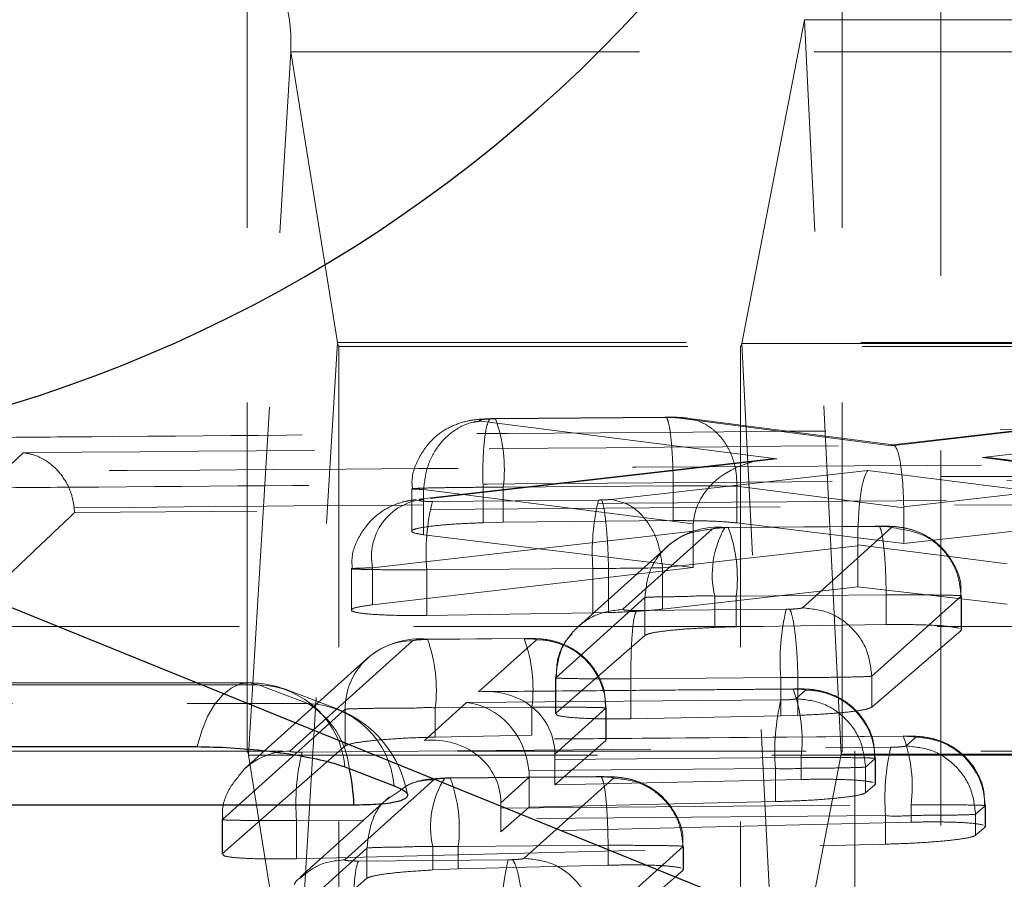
# Model space of a CAD drawing. Header units: millimetres. Extents: x 32 to 375, y 34 to 288.
# Tile 7 of 41: x 172.98 to 176.56, y 63.08 to 66.21. Entities that reach past the tile are written whole.
import ezdxf

# ---------------------------------------------------------------- set-up
doc = ezdxf.new("R2010")
doc.units = ezdxf.units.MM
doc.linetypes.add('HIDDEN', pattern=[1.905, 1.27, -0.635])
doc.layers.add('FORMATO', color=179, linetype='Continuous')
doc.styles.add('SLDTEXTSTYLE0', font='TXT', dxfattribs={"width": 0.75})
doc.dimstyles.new('SLDDIMSTYLE0', dxfattribs={"dimtxt": 3.5, "dimasz": 3.302, "dimexe": 0, "dimexo": 0.0625, "dimgap": 0.875, "dimtad": 1, "dimdec": 0, "dimrnd": 1e-09, "dimzin": 12, "dimdsep": 46, "dimtxsty": 'SLDTEXTSTYLE0', "dimsah": 1, "dimcen": 0.09, "dimadec": 0, "dimazin": 3, "dimtfac": 1, "dimtdec": 0, "dimtofl": 0, "dimtmove": 0, "dimatfit": 3, "dimfxl": 0, "dimfrac": 2, "dimtolj": 1, "dimtzin": 12, "dimarcsym": 0})

# ---------------------------------------------------------------- blocks, each defined once
blk = doc.blocks.new('_D_6')
at = {"layer": 'FORMATO'}
for p, q in [((116.5538, 68.5467), (116.5538, 41.7467)), ((176.3337, 55.7467), (176.3337, 41.7467)), ((176.3337, 42.7467), (116.5538, 42.7467))]:
    blk.add_line(p, q, dxfattribs=at)
for points in [[(116.5538, 42.7467), (119.8558, 42.2387), (119.8558, 43.2547)], [(176.3337, 42.7467), (173.0317, 43.2547), (173.0317, 42.2387)]]:
    blk.add_solid(points, dxfattribs=at)
at = {"layer": 'FORMATO', "insert": (143.7353, 47.2584), "char_height": 3.5, "attachment_point": 1, "style": 'SLDTEXTSTYLE0'}
blk.add_mtext('60', dxfattribs=at)
blk = doc.blocks.new('_D_8')
at = {"layer": 'FORMATO'}
for p, q in [((116.5538, 68.5467), (116.5538, 33.7617)), ((201.3337, 55.7467), (201.3337, 33.7617)), ((201.3337, 34.7617), (116.5538, 34.7617))]:
    blk.add_line(p, q, dxfattribs=at)
for points in [[(116.5538, 34.7617), (119.8558, 34.2537), (119.8558, 35.2697)], [(201.3337, 34.7617), (198.0317, 35.2697), (198.0317, 34.2537)]]:
    blk.add_solid(points, dxfattribs=at)
at = {"layer": 'FORMATO', "insert": (156.9895, 39.2734), "char_height": 3.5, "attachment_point": 1, "style": 'SLDTEXTSTYLE0'}
blk.add_mtext('85', dxfattribs=at)

msp = doc.modelspace()

# ---------------------------------------------------------------- linework, layer by layer
at = {"color": 7, "linetype": 'HIDDEN', "lineweight": 18}
for p, q in [((173.808612, 63.548908), (173.808612, 66.548908)), ((175.975089, 63.548908), (175.975089, 66.548908)), ((176.333683, 66.548908), (176.333683, 64.548907)), ((175.609437, 65.033464), (175.836986, 66.21187)), ((175.970633, 63.538036), (175.836986, 66.21187)), ((175.836986, 66.21187), (184.038534, 66.21187)), ((173.813731, 63.534259), (173.967312, 66.09477)), ((173.967312, 66.09477), (183.918935, 66.09477)), ((173.967312, 66.09477), (174.137485, 65.037242)), ((173.983904, 62.476731), (174.137485, 65.037242)), ((174.137485, 65.037242), (184.089109, 65.037242)), ((174.142604, 65.022592), (184.094228, 65.022592)), ((174.142604, 62.022593), (174.142604, 65.022592)), ((175.604981, 62.022593), (175.604981, 65.022592)), ((175.743084, 62.35963), (175.609437, 65.033464)), ((175.609437, 65.033464), (184.089773, 65.033464)), ((175.329369, 64.764214), (174.712341, 64.758994)), ((175.331735, 64.76519), (174.714474, 64.759967)), ((176.153362, 64.661176), (175.372561, 64.762555)), ((176.160302, 64.663907), (175.408929, 64.761466)), ((177.170659, 64.777824), (176.153362, 64.661176)), ((177.146439, 64.777181), (176.158682, 64.663919)), ((176.48478, 64.618082), (177.905273, 64.778325)), ((174.661158, 64.750886), (175.736832, 64.613427)), ((174.712341, 64.758994), (174.700456, 64.758775)), ((177.462368, 64.491157), (176.48478, 64.618082)), ((175.696724, 64.610961), (174.423416, 64.464968)), ((175.736832, 64.613427), (174.447645, 64.465613)), ((177.498822, 64.490056), (176.537122, 64.614919)), ((175.132155, 64.465683), (176.068036, 64.57104)), ((176.068036, 64.57104), (176.784305, 64.479782)), ((201.333684, 64.548907), (176.333683, 64.548907)), ((176.333683, 64.548907), (176.333683, 61.930935)), ((186.583684, 64.548907), (176.333683, 64.548907)), ((174.66742, 64.509786), (174.667512, 64.509732)), ((174.667512, 64.509732), (174.667512, 64.380734)), ((174.741105, 64.509976), (175.359894, 64.515212)), ((174.741105, 64.509976), (174.741105, 64.382237)), ((175.359894, 64.515212), (175.359894, 64.515192)), ((175.359894, 64.515192), (175.359894, 64.388299)), ((175.591069, 64.513625), (176.198445, 64.434763)), ((175.591069, 64.513625), (175.591069, 64.5135)), ((175.591069, 64.5135), (175.591069, 64.379988)), ((176.198428, 64.438208), (176.988685, 64.528823)), ((174.40775, 64.504174), (174.40775, 64.349965)), ((174.450963, 64.501908), (174.450946, 64.501851)), ((174.450946, 64.501851), (174.450946, 64.337239)), ((175.432432, 64.376488), (174.450963, 64.501908)), ((179.558719, 64.470842), (173.18045, 64.417472)), ((174.482926, 64.45831), (175.087546, 64.463426)), ((173.18045, 64.417472), (173.179475, 64.434834)), ((176.198445, 64.434763), (176.198445, 64.305207)), ((174.741105, 64.382237), (174.667512, 64.380734)), ((175.359894, 64.388299), (174.741105, 64.382237)), ((176.104706, 64.367379), (175.560128, 64.362771)), ((176.107008, 64.368354), (175.562282, 64.363745)), ((176.198445, 64.305207), (175.591069, 64.379988)), ((176.988685, 64.393312), (176.198445, 64.305207)), ((174.26554, 64.216596), (175.431692, 64.350303)), ((174.450946, 64.337239), (175.431692, 64.217955)), ((175.501356, 64.357515), (175.176806, 64.065588)), ((175.431692, 64.350303), (175.431692, 64.217955)), ((175.560128, 64.362771), (175.54717, 64.362515)), ((175.829581, 64.071004), (176.154252, 64.36296)), ((176.03124, 64.296625), (175.320786, 64.216645)), ((176.575155, 64.230689), (176.031227, 64.29999)), ((176.03124, 64.296625), (176.03124, 64.146974)), ((175.33841, 64.294364), (175.01328, 64.001916)), ((174.188112, 64.213198), (174.188112, 64.06294)), ((175.431692, 64.217955), (174.26554, 64.081942)), ((174.26554, 64.216596), (174.26554, 64.081942)), ((175.067367, 64.21441), (174.462662, 64.209293)), ((174.462662, 64.209293), (174.462662, 64.043338)), ((175.067367, 64.21441), (175.067367, 64.05224)), ((175.124315, 64.214581), (175.124315, 64.214566)), ((175.124315, 64.214566), (175.124315, 64.053521)), ((175.320786, 64.216672), (175.320786, 64.216645)), ((175.320786, 64.216645), (175.320786, 64.066192)), ((175.320786, 64.066192), (176.03124, 64.146974)), ((175.589131, 64.113755), (176.134741, 64.118372)), ((176.03124, 64.146974), (176.575155, 64.083942)), ((176.134751, 64.118372), (176.134751, 64.118357)), ((176.134751, 64.118357), (176.134751, 64.009685)), ((174.932242, 63.816548), (175.256803, 64.108485)), ((175.256803, 64.108485), (175.256805, 64.108507)), ((175.256803, 64.108485), (175.256803, 63.97074)), ((175.510528, 64.113493), (175.510528, 63.999424)), ((175.589131, 64.113755), (175.589131, 64.001477)), ((176.407292, 64.113948), (176.082652, 63.82202)), ((176.407308, 64.113949), (176.407292, 64.113948)), ((176.407308, 64.113949), (176.407308, 63.988386)), ((176.408769, 63.99078), (176.408769, 64.114413)), ((174.462662, 64.043338), (175.067367, 64.05224)), ((175.067367, 64.05224), (175.124315, 64.053521)), ((175.226535, 64.061205), (175.771163, 64.065814)), ((176.134751, 64.009685), (175.589131, 64.001477)), ((172.510251, 64.003046), (182.461875, 64.003046)), ((175.589131, 64.001477), (175.510528, 63.999424)), ((176.082652, 63.709314), (176.407308, 63.988386)), ((176.407308, 63.988386), (176.405206, 63.99078)), ((174.410254, 63.95088), (173.963886, 63.549371)), ((174.816697, 63.958701), (174.465647, 63.955732)), ((174.818831, 63.959676), (174.467716, 63.956706)), ((174.651351, 63.765653), (174.861549, 63.954693)), ((175.256803, 63.97074), (174.932242, 63.687566)), ((174.247311, 63.887733), (173.80094, 63.48622)), ((173.812499, 63.797916), (165.806804, 63.798043)), ((174.930813, 63.816124), (174.930813, 63.685184)), ((174.932235, 63.816583), (174.932242, 63.816548)), ((174.932242, 63.816548), (174.932242, 63.687566)), ((175.751013, 63.816798), (175.205406, 63.812181)), ((175.205406, 63.812186), (175.205406, 63.667314)), ((175.751013, 63.816798), (175.751013, 63.677829)), ((175.813727, 63.816997), (175.813727, 63.816974)), ((175.813727, 63.816974), (175.813727, 63.679565)), ((176.082652, 63.82202), (176.082652, 63.821954)), ((176.082652, 63.821954), (176.082652, 63.709314)), ((174.029759, 63.72251), (173.850417, 63.791008)), ((174.136696, 63.702727), (173.95735, 63.771226)), ((175.796268, 63.77532), (174.651351, 63.765653)), ((175.798407, 63.776294), (174.675242, 63.76681)), ((175.806718, 63.740318), (175.841111, 63.771312)), ((174.454469, 63.588588), (174.607052, 63.725813)), ((174.607052, 63.725813), (175.751328, 63.735476)), ((173.719342, 63.300348), (174.165715, 63.701871)), ((174.165715, 63.701871), (174.165715, 63.568299)), ((174.493678, 63.706709), (174.845462, 63.709678)), ((174.493678, 63.706709), (174.493678, 63.600347)), ((174.845462, 63.709678), (174.845462, 63.607482)), ((175.114586, 63.705678), (174.928922, 63.538702)), ((175.114586, 63.705678), (175.114586, 63.587813)), ((175.116038, 63.590183), (175.116038, 63.706099)), ((175.205406, 63.667314), (175.751013, 63.677829)), ((175.751013, 63.677829), (175.813727, 63.679565)), ((176.196879, 63.603301), (174.454469, 63.588588)), ((176.199017, 63.604275), (174.478359, 63.589746)), ((174.845462, 63.607482), (174.493678, 63.600347)), ((174.929, 63.426504), (175.114586, 63.587813)), ((175.114586, 63.587813), (175.112525, 63.590183)), ((176.207327, 63.568297), (176.241725, 63.599296)), ((172.66895, 63.548908), (182.218747, 63.548908)), ((174.165715, 63.568299), (173.719342, 63.176136)), ((174.008726, 63.545359), (176.151947, 63.563456)), ((176.02065, 63.548908), (176.02065, 62.048908)), ((173.813731, 63.534259), (173.983904, 62.476731)), ((173.813731, 63.534259), (182.20349, 63.534259)), ((174.929, 63.518737), (175.825079, 63.526297)), ((174.929, 63.518737), (174.929, 63.426504)), ((175.743084, 62.35963), (175.970633, 63.538036)), ((175.825079, 63.526297), (175.825079, 63.446172)), ((175.970633, 63.538036), (185.922258, 63.538036)), ((176.094154, 63.522298), (176.05976, 63.491303)), ((176.094154, 63.522298), (176.094154, 63.427304)), ((176.095599, 63.429629), (176.095599, 63.522718)), ((173.80094, 63.48622), (173.794969, 63.480666)), ((175.731747, 63.486465), (174.83432, 63.478887)), ((175.731747, 63.486465), (175.731747, 63.365684)), ((176.05976, 63.491303), (176.059768, 63.4913)), ((176.059768, 63.4913), (176.059768, 63.397748)), ((174.489404, 63.44565), (174.164863, 63.153725)), ((174.532815, 63.450575), (174.528179, 63.4514)), ((174.547919, 63.450904), (174.532815, 63.450575)), ((175.092646, 63.455513), (174.547919, 63.450904)), ((175.094947, 63.456488), (174.550086, 63.451878)), ((174.835481, 63.454667), (174.732039, 63.361637)), ((174.817624, 63.159128), (175.142281, 63.451086)), ((174.835481, 63.454667), (174.835481, 63.345213)), ((175.825079, 63.446172), (174.929, 63.426504)), ((175.092646, 63.455513), (175.094948, 63.456381)), ((174.3645, 63.405342), (174.327877, 63.380424)), ((176.059768, 63.397748), (176.094154, 63.427304)), ((176.094154, 63.427304), (176.092092, 63.429629)), ((174.326459, 63.382499), (174.001332, 63.090047)), ((174.835481, 63.345213), (175.731747, 63.365684)), ((174.732118, 63.341672), (176.225689, 63.354277)), ((174.732118, 63.25536), (174.835481, 63.345213)), ((174.732118, 63.341672), (174.732118, 63.25536)), ((176.225689, 63.354277), (176.225689, 63.290675)), ((176.494764, 63.350275), (176.460369, 63.319283)), ((176.494764, 63.350275), (176.494764, 63.272406)), ((176.496208, 63.274709), (176.496208, 63.350698)), ((173.717894, 63.299929), (173.717894, 63.173769)), ((173.71936, 63.30621), (173.719342, 63.300348)), ((173.719342, 63.300348), (173.719342, 63.176136)), ((176.132357, 63.314446), (173.988413, 63.296348)), ((173.988413, 63.296348), (173.988413, 63.157765)), ((176.132357, 63.314446), (176.132357, 63.210643)), ((176.460369, 63.319283), (176.460379, 63.319281)), ((176.460379, 63.319281), (176.460379, 63.243013)), ((176.225689, 63.290675), (174.732118, 63.25536)), ((176.460379, 63.243013), (176.494764, 63.272406)), ((176.494764, 63.272406), (176.492702, 63.274709)), ((173.920296, 62.904682), (174.244856, 63.196623)), ((173.988413, 63.157765), (176.132357, 63.210643)), ((174.244856, 63.196623), (174.244857, 63.196639)), ((174.244856, 63.196623), (174.244856, 63.086405)), ((174.48485, 63.201555), (174.48485, 63.116722)), ((174.577074, 63.201891), (175.122681, 63.206507)), ((174.577074, 63.201891), (174.577074, 63.120246)), ((175.395326, 63.202078), (175.070693, 62.910143)), ((175.122693, 63.206499), (175.122693, 63.134053)), ((175.39534, 63.202072), (175.395326, 63.202078)), ((175.39534, 63.202072), (175.39534, 63.115756)), ((175.396795, 63.118104), (175.396795, 63.202537)), ((174.214592, 63.149338), (174.75912, 63.153945)), ((174.577074, 63.120246), (174.48485, 63.116722)), ((175.122693, 63.134053), (174.577074, 63.120246)), ((175.070693, 62.835824), (175.39534, 63.115756)), ((175.39534, 63.115756), (175.393238, 63.118104)), ((174.244856, 63.086405), (173.920296, 62.803339))]:
    msp.add_line(p, q, dxfattribs=at)
at = {"color": 7, "linetype": 'Continuous', "lineweight": 25}
for p, q in [((171.67235, 64.589573), (176.501916, 62.632039)), ((174.164222, 63.492019), (174.343567, 63.423525))]:
    msp.add_line(p, q, dxfattribs=at)
at = {"color": 7, "linetype": 'HIDDEN', "lineweight": 18, "flags": 128}
for points in [[(173.850417, 63.791008), (173.816811, 63.797858), (173.78309, 63.793788), (173.750159, 63.778906), (173.718906, 63.753612), (173.690171, 63.718589), (173.664726, 63.674776), (173.643258, 63.623353), (173.626343, 63.565706)], [(173.850417, 63.791008), (173.15067, 63.791018), (170.351676, 63.791053), (165.844757, 63.791104)], [(165.969895, 63.722543), (166.669642, 63.722541), (169.468635, 63.722532), (174.029759, 63.72251)], [(173.719484, 63.299929), (173.719336, 63.300353), (173.719342, 63.300348), (173.719342, 63.300348)], [(175.395235, 63.202537), (175.395346, 63.202073), (175.39534, 63.202072), (175.39534, 63.202072)]]:
    msp.add_lwpolyline(points, dxfattribs=at)
at = {"color": 7, "linetype": 'Continuous', "lineweight": 25, "flags": 128}
for points in [[(165.620664, 63.565883), (166.320415, 63.565868), (169.119414, 63.565808), (173.626343, 63.565706)], [(174.197274, 63.352631), (173.497523, 63.352631), (170.69852, 63.352626), (166.137378, 63.352613)]]:
    msp.add_lwpolyline(points, dxfattribs=at)
at = {"color": 7, "linetype": 'Continuous', "lineweight": 25}
for centre, radius, start, end in [((171.428472, 69.770479), 5.186643, 272.695055, 348.051177), ((176.256914, 67.813399), 5.187149, 272.707231, 348.04613)]:
    msp.add_arc(centre, radius, start, end, dxfattribs=at)
at = {"color": 7, "linetype": 'HIDDEN', "lineweight": 18}
for centre, radius, start, end in [((173.324381, 66.124893), 0.643637, 357.317459, 41.206842), ((174.15822, 65.036269), 0.020758, 177.31266, 221.212259), ((175.594962, 65.033047), 0.014481, 313.78109, 1.651317), ((174.209577, 64.57475), 0.53546, 353.052026, 20.125991), ((174.470376, 64.257895), 0.208958, 96.245107, 191.399161), ((175.250011, 64.270553), 0.789729, 166.246272, 184.448936), ((175.857369, 64.275718), 0.792377, 166.296803, 184.437541), ((175.524217, 64.084927), 0.279963, 84.516446, 132.114919), ((175.844301, 64.191587), 0.342787, 150.089868, 193.168909), ((175.062369, 64.178599), 0.530738, 352.98227, 20.30455), ((176.541912, 63.878122), 0.793273, 166.313822, 184.433721), ((174.412079, 63.704509), 0.246378, 90.424596, 180.613299), ((174.438451, 63.663496), 0.294634, 84.332378, 130.535489), ((173.946897, 63.771251), 0.550577, 353.267964, 19.576788), ((174.313914, 63.77445), 0.53548, 353.052483, 20.126062), ((174.863145, 63.703246), 0.251452, 0.554164, 90.363698), ((173.812493, 63.391948), 0.406, 69.096706, 89.999132), ((173.839436, 63.465311), 0.325883, 4.701093, 88.069012), ((175.294473, 63.591087), 0.534547, 353.03825, 20.160595), ((175.842716, 63.519868), 0.251449, 0.55371, 90.365632), ((174.018781, 63.396813), 0.325883, 4.70177, 88.069557), ((173.868054, 63.453335), 0.314013, 6.314075, 59.004989), ((176.540645, 63.548133), 0.811245, 166.647965, 184.359613), ((173.991838, 63.32345), 0.406, 9.737137, 69.096463), ((175.695078, 63.419067), 0.534552, 353.038325, 20.160471), ((176.243328, 63.347853), 0.251447, 0.551755, 90.365244), ((173.965732, 63.302813), 0.246565, 90.428813, 131.939709), ((173.792992, 63.53523), 0.020762, 357.316671, 41.208248), ((174.774282, 63.357575), 0.788251, 166.217965, 184.454861), ((175.98511, 63.538452), 0.014483, 133.785086, 181.647321), ((176.940988, 63.376107), 0.810979, 166.643105, 184.360605), ((174.800881, 63.275427), 0.32455, 147.166197, 193.156706), ((174.053312, 63.266781), 0.527766, 352.937468, 20.41837), ((175.532909, 62.966311), 0.796213, 166.369568, 184.421372)]:
    msp.add_arc(centre, radius, start, end, dxfattribs=at)
at = {"color": 8, "linetype": 'Continuous', "lineweight": 25}
msp.add_arc((173.464248, 63.328581), 0.733421, 1.879179, 12.543801, dxfattribs=at)
at = {"color": 7, "linetype": 'HIDDEN', "lineweight": 18}
for centre, major_axis, ratio, start_param, end_param in [((176.15761, 64.412158), (0.001883, 0.251805), 0.1622113, 4.81723817, 6.4333296), ((176.489028, 64.369065), (0.309106, -0.002594), 0.80560175, 0.06652457, 1.59129968), ((175.741081, 64.36441), (0.308967, -0.001999), 0.80598922, 1.58976206, 3.101102), ((176.072284, 64.322023), (0.00184, 0.251738), 0.16308745, 0.1483576, 1.65962109), ((174.71145, 64.505337), (0.302401, 0.000894), 0.01512354, 1.47253041, 1.71656392), ((175.092981, 64.468351), (0.05563, 0.000956), 0.08725123, 4.613025, 4.79416883), ((175.092388, 64.468196), (0.054028, 0.000929), 0.08725123, 4.80766071, 5.5381015), ((176.023733, 64.429541), (0.007076, 0.250555), 0.6967264, 4.75290156, 4.76665383), ((175.5667, 64.344416), (-0.004461, 0.250787), 0.53804537, 1.43299634, 1.53775089), ((175.896455, 64.302229), (-0.004233, 0.250772), 0.53721415, 4.68097585, 4.69439616), ((175.097229, 64.219334), (0.30563, 0.000949), 0.01588571, 4.61446089, 4.80107865), ((175.096637, 64.219178), (0.304028, 0.000922), 0.01550952, 4.80350733, 5.54135641), ((175.559406, 64.10931), (0.300193, 0.000857), 0.0145929, 1.47161834, 1.73430258), ((175.776615, 64.070759), (0.05587, 0.00096), 0.08725123, 4.61314071, 4.81073152), ((175.780863, 63.821742), (0.30587, 0.000953), 0.0159418, 4.61457141, 4.81999054), ((174.655599, 63.516635), (0.258432, 0.100369), 0.88676901, 5.95869663, 7.53784615), ((174.611301, 63.476796), (-0.091985, 0.236843), 0.86377803, 4.39708309, 5.87958202), ((174.458717, 63.339571), (0.258432, 0.100369), 0.88676901, 5.95869663, 7.53784615), ((174.90439, 63.518736), (0, 0.250009), 0.09843776, 4.71239067, 4.79233486), ((174.586691, 63.454663), (0.000251, 0.250978), 0.99128514, 4.71339822, 4.81004881), ((174.707508, 63.341672), (0, 0.250009), 0.09843776, 4.71239067, 4.79233486), ((174.547254, 63.19752), (0.299321, 0.000842), 0.01438094, 1.4710385, 1.78078187), ((174.764617, 63.158952), (0.056551, 0.000972), 0.08725123, 4.6135244, 4.85632021)]:
    msp.add_ellipse(centre, major_axis=major_axis, ratio=ratio, start_param=start_param, end_param=end_param, dxfattribs=at)
for points, knots in [([(175.359894, 64.515212), (175.359388, 64.543324), (175.358375, 64.599546), (175.353332, 64.674357), (175.346307, 64.731284), (175.338684, 64.760099), (175.33291, 64.766264), (175.330119, 64.764648), (175.329369, 64.764214)], [0, 0, 0, 0, 0.203221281, 0.406440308, 0.609661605, 0.812888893, 0.949775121, 1, 1, 1, 1]), ([(175.372561, 64.762555), (175.371992, 64.762623), (175.367885, 64.763112), (175.358894, 64.763739), (175.344302, 64.764211), (175.334446, 64.764213), (175.329369, 64.764214)], [0, 0, 0, 0, 0.05991539, 0.43238394, 0.7076451, 1, 1, 1, 1]), ([(175.405261, 64.761868), (175.398242, 64.762589), (175.383439, 64.76411), (175.358466, 64.765183), (175.340351, 64.765078), (175.331658, 64.765028)], [0, 0, 0, 0, 0.31920656, 0.67330279, 1, 1, 1, 1]), ([(175.591069, 64.513625), (175.59081, 64.530562), (175.590292, 64.564435), (175.578275, 64.61314), (175.558544, 64.657736), (175.531109, 64.696351), (175.49732, 64.727463), (175.458528, 64.749526), (175.416341, 64.762571), (175.387154, 64.762561), (175.372561, 64.762555)], [0, 0, 0, 0, 0.125000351, 0.24999989, 0.374998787, 0.500001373, 0.624997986, 0.749998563, 0.875000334, 1, 1, 1, 1]), ([(172.739636, 64.689885), (172.874265, 64.690985), (173.547408, 64.696481), (176.013752, 64.715948), (178.345473, 64.7317), (180.138676, 64.743814)], [0, 0, 0, 0, 0.05458663, 0.27293273, 1, 1, 1, 1]), ([(174.694105, 64.759095), (174.681844, 64.75868), (174.650376, 64.757614), (174.603596, 64.751176), (174.541398, 64.729417), (174.478371, 64.685087), (174.429381, 64.615933), (174.405206, 64.548434), (174.40984, 64.511635), (174.410747, 64.504434)], [0, 0, 0, 0, 0.085554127, 0.2195783, 0.371392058, 0.529777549, 0.745147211, 0.950126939, 1, 1, 1, 1]), ([(174.450963, 64.501908), (174.454288, 64.529954), (174.460939, 64.586047), (174.50045, 64.660775), (174.557894, 64.718404), (174.615509, 64.745463), (174.651067, 64.749687), (174.661158, 64.750886)], [0, 0, 0, 0, 0.22317254, 0.44635116, 0.66952405, 0.90621254, 1, 1, 1, 1]), ([(174.700456, 64.758775), (174.698969, 64.758724), (174.691239, 64.758459), (174.678373, 64.757736), (174.66454, 64.7564), (174.655517, 64.754822), (174.65248, 64.753148), (174.655128, 64.751799), (174.659563, 64.751127), (174.661158, 64.750886)], [0, 0, 0, 0, 0.04229923, 0.21984538, 0.38460403, 0.55794082, 0.73132368, 0.903358, 1, 1, 1, 1]), ([(174.66742, 64.509786), (174.667002, 64.537886), (174.666166, 64.594085), (174.670388, 64.668863), (174.678173, 64.725755), (174.688027, 64.755072), (174.695855, 64.760725), (174.699668, 64.759109), (174.700456, 64.758775)], [0, 0, 0, 0, 0.203837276, 0.40767216, 0.611505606, 0.81533487, 0.961828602, 1, 1, 1, 1]), ([(174.714474, 64.759967), (174.712954, 64.759953), (174.706876, 64.759893), (174.700797, 64.759735), (174.696238, 64.759617)], [0, 0, 0, 0, 0.25007105, 1, 1, 1, 1]), ([(179.769934, 64.690383), (178.642763, 64.681937), (176.384119, 64.665012), (174.12549, 64.645141), (172.994025, 64.635186)], [0, 0, 0, 0, 0.4990477, 1, 1, 1, 1]), ([(172.994025, 64.635186), (172.59095, 64.254839), (171.786023, 63.495301), (170.981943, 62.749824), (170.580514, 62.377653)], [0, 0, 0, 0, 0.50075997, 1, 1, 1, 1]), ([(172.994025, 64.635186), (172.994633, 64.63513), (173.005583, 64.634116), (173.04145, 64.627107), (173.094363, 64.599624), (173.14135, 64.546508), (173.169596, 64.491381), (173.176175, 64.453724), (173.179475, 64.434834)], [0, 0, 0, 0, 0.00778723, 0.14029265, 0.45915973, 0.69096613, 0.8449785, 1, 1, 1, 1]), ([(180.291495, 64.611168), (178.867262, 64.603511), (176.031462, 64.588264), (173.196027, 64.569809), (171.784641, 64.560623)], [0, 0, 0, 0, 0.50223305, 1, 1, 1, 1]), ([(172.763571, 64.506847), (172.898196, 64.507898), (173.571323, 64.513151), (176.03762, 64.531756), (178.369307, 64.546808), (180.162486, 64.558384)], [0, 0, 0, 0, 0.05458608, 0.27293109, 1, 1, 1, 1]), ([(174.450946, 64.501851), (174.450936, 64.501852), (174.441209, 64.502156), (174.417385, 64.502731), (174.401896, 64.504146), (174.418935, 64.505793), (174.468538, 64.507375), (174.543791, 64.508712), (174.614666, 64.509457), (174.657837, 64.509727), (174.66742, 64.509786)], [0, 0, 0, 0, 0.00010088, 0.09877501, 0.27135486, 0.44521037, 0.61738398, 0.77890529, 0.9509246, 1, 1, 1, 1]), ([(175.359894, 64.515192), (175.359914, 64.515192), (175.387639, 64.515192), (175.440102, 64.515197), (175.517575, 64.514733), (175.565259, 64.514028), (175.587624, 64.513602), (175.591058, 64.513501), (175.591069, 64.5135)], [0, 0, 0, 0, 0.00021223, 0.29615017, 0.56370371, 0.92984933, 0.9997844, 1, 1, 1, 1]), ([(173.179475, 64.434834), (173.179806, 64.434837), (174.244199, 64.443824), (176.369677, 64.462847), (178.496661, 64.478645), (179.55905, 64.486632), (179.559215, 64.486634)], [0, 0, 0, 0, 0.00015554, 0.50027967, 0.99992232, 1, 1, 1, 1]), ([(174.423374, 64.464962), (174.411834, 64.463378), (174.384201, 64.459587), (174.331768, 64.442808), (174.268037, 64.403447), (174.214487, 64.335015), (174.186998, 64.264421), (174.190851, 64.22389), (174.191868, 64.213199)], [0, 0, 0, 0, 0.10072303, 0.24118748, 0.43071291, 0.68141905, 0.9159674, 1, 1, 1, 1]), ([(174.447645, 64.465613), (174.445614, 64.465355), (174.439758, 64.464612), (174.43398, 64.463234), (174.433342, 64.461598), (174.43849, 64.460125), (174.449601, 64.459009), (174.464784, 64.458319), (174.476879, 64.458313), (174.482926, 64.45831)], [0, 0, 0, 0, 0.08194818, 0.23627078, 0.38610718, 0.54435551, 0.69375052, 0.84687376, 1, 1, 1, 1]), ([(175.097609, 64.463592), (175.098445, 64.462516), (175.102067, 64.45786), (175.10848, 64.431893), (175.115767, 64.373738), (175.121494, 64.298882), (175.123375, 64.242681), (175.124315, 64.214581)], [0, 0, 0, 0, 0.073647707, 0.31882132, 0.545870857, 0.772939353, 1, 1, 1, 1]), ([(175.132155, 64.465683), (175.155722, 64.460697), (175.202857, 64.450727), (175.263707, 64.392605), (175.308119, 64.311787), (175.316564, 64.248377), (175.320786, 64.216672)], [0, 0, 0, 0, 0.249995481, 0.499992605, 0.749998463, 1, 1, 1, 1]), ([(173.18045, 64.417472), (173.178968, 64.416067), (173.126567, 64.366389), (172.870575, 64.12395), (172.079657, 63.379249), (171.339622, 62.692485), (170.803256, 62.194727)], [0, 0, 0, 0, 0.00186937, 0.06612317, 0.32313909, 1, 1, 1, 1]), ([(174.667512, 64.380734), (174.633908, 64.379374), (174.5667, 64.376656), (174.484063, 64.369424), (174.426913, 64.36081), (174.402856, 64.351584), (174.411512, 64.34333), (174.438893, 64.339101), (174.450946, 64.337239)], [0, 0, 0, 0, 0.17280383, 0.34560629, 0.51852372, 0.69144242, 0.86418286, 1, 1, 1, 1]), ([(175.591069, 64.379988), (175.576744, 64.381439), (175.542438, 64.384914), (175.463001, 64.3883), (175.394442, 64.388299), (175.359894, 64.388299)], [0, 0, 0, 0, 0.26235007, 0.6282888, 1, 1, 1, 1]), ([(176.405403, 64.114386), (176.406382, 64.125043), (176.410301, 64.167681), (176.383289, 64.233285), (176.331068, 64.302253), (176.271898, 64.341104), (176.218453, 64.358943), (176.181375, 64.365431), (176.142854, 64.368419), (176.111052, 64.368304), (176.091765, 64.368235)], [0, 0, 0, 0, 0.06854325, 0.27423499, 0.43267491, 0.62486928, 0.71692612, 0.79612152, 0.8763481, 1, 1, 1, 1]), ([(176.104706, 64.367379), (176.105559, 64.367854), (176.108274, 64.369366), (176.113918, 64.362793), (176.121297, 64.334453), (176.12823, 64.277515), (176.133218, 64.202707), (176.134233, 64.146484), (176.134741, 64.118372)], [0, 0, 0, 0, 0.05881421, 0.1871345, 0.39035505, 0.59356808, 0.79678282, 1, 1, 1, 1]), ([(176.154252, 64.36296), (176.154395, 64.363284), (176.154777, 64.36415), (176.150127, 64.365444), (176.141347, 64.366387), (176.129894, 64.36706), (176.11834, 64.367402), (176.108404, 64.367385), (176.104706, 64.367379)], [0, 0, 0, 0, 0.12831193, 0.34279545, 0.5572173, 0.65053104, 0.86992017, 1, 1, 1, 1]), ([(175.501356, 64.357515), (175.468996, 64.353541), (175.404277, 64.345593), (175.323303, 64.287908), (175.267064, 64.205878), (175.260225, 64.140964), (175.256805, 64.108507)], [0, 0, 0, 0, 0.24999907, 0.49999976, 0.74999872, 1, 1, 1, 1]), ([(175.54717, 64.362515), (175.54108, 64.36227), (175.528899, 64.361778), (175.514142, 64.360465), (175.50433, 64.358986), (175.502284, 64.357974), (175.501356, 64.357515)], [0, 0, 0, 0, 0.26202635, 0.52413484, 0.78406179, 1, 1, 1, 1]), ([(175.562395, 64.363746), (175.5608, 64.36373), (175.55442, 64.363669), (175.548042, 64.363496), (175.543258, 64.363366)], [0, 0, 0, 0, 0.25000839, 1, 1, 1, 1]), ([(176.407292, 64.113948), (176.404298, 64.141987), (176.398309, 64.198066), (176.353901, 64.273527), (176.275359, 64.344799), (176.199794, 64.35613), (176.154252, 64.36296)], [0, 0, 0, 0, 0.21423943, 0.4284792, 0.65554857, 1, 1, 1, 1]), ([(174.462662, 64.209293), (174.462642, 64.209293), (174.428905, 64.209293), (174.361029, 64.209313), (174.276468, 64.209963), (174.214513, 64.211146), (174.18466, 64.212561), (174.189369, 64.214198), (174.221906, 64.215639), (174.253217, 64.216309), (174.265527, 64.216595), (174.26554, 64.216596)], [0, 0, 0, 0, 0.00008998, 0.15279096, 0.3086273, 0.45437946, 0.61533766, 0.76477027, 0.91709091, 0.99991008, 1, 1, 1, 1]), ([(175.256805, 64.108507), (175.256806, 64.108508), (175.259691, 64.109229), (175.275053, 64.109709), (175.328145, 64.111918), (175.410591, 64.111143), (175.476814, 64.116655), (175.510508, 64.113495), (175.510528, 64.113493)], [0, 0, 0, 0, 0.00009434, 0.21918282, 0.48161169, 0.74226592, 0.99984802, 1, 1, 1, 1]), ([(176.134751, 64.118357), (176.134771, 64.118357), (176.155614, 64.118357), (176.20999, 64.118398), (176.273237, 64.118039), (176.335746, 64.117367), (176.384631, 64.116418), (176.409241, 64.115138), (176.409221, 64.114268), (176.40731, 64.113949), (176.407308, 64.113949)], [0, 0, 0, 0, 0.00012616, 0.132347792, 0.347252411, 0.439635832, 0.654207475, 0.871042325, 0.999874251, 1, 1, 1, 1]), ([(174.26554, 64.081942), (174.245159, 64.079093), (174.204395, 64.073395), (174.183023, 64.064088), (174.194649, 64.055495), (174.240814, 64.048532), (174.31535, 64.044046), (174.394258, 64.042633), (174.445313, 64.043159), (174.462662, 64.043338)], [0, 0, 0, 0, 0.15400516, 0.30801203, 0.4607929, 0.61665813, 0.76884881, 0.92145085, 1, 1, 1, 1]), ([(175.176806, 64.065588), (175.144446, 64.061613), (175.079728, 64.053662), (174.99875, 63.99598), (174.942506, 63.913953), (174.935658, 63.84904), (174.932235, 63.816583)], [0, 0, 0, 0, 0.24999862, 0.49999841, 0.74999879, 1, 1, 1, 1]), ([(175.124315, 64.053521), (175.157993, 64.054834), (175.225347, 64.057461), (175.288379, 64.062607), (175.316299, 64.065695), (175.320786, 64.066192)], [0, 0, 0, 0, 0.4563275, 0.91261849, 1, 1, 1, 1]), ([(175.176806, 64.065588), (175.176673, 64.065312), (175.176302, 64.064539), (175.180034, 64.06331), (175.189754, 64.062121), (175.204593, 64.061348), (175.217786, 64.061155), (175.22526, 64.061198), (175.226535, 64.061205)], [0, 0, 0, 0, 0.10954806, 0.30681729, 0.52222756, 0.73751955, 0.95521166, 1, 1, 1, 1]), ([(175.205394, 63.812191), (175.205536, 63.843106), (175.205819, 63.904936), (175.210446, 63.984482), (175.217496, 64.043048), (175.223522, 64.055153), (175.226535, 64.061205)], [0, 0, 0, 0, 0.24999708, 0.49999415, 0.74998948, 1, 1, 1, 1]), ([(175.782184, 64.066003), (175.786086, 64.066132), (175.795943, 64.06646), (175.810254, 64.067408), (175.8215, 64.068689), (175.827753, 64.069935), (175.82901, 64.07067), (175.829581, 64.071004)], [0, 0, 0, 0, 0.16276159, 0.41117256, 0.65968092, 0.84562666, 1, 1, 1, 1]), ([(175.813727, 63.816997), (175.812686, 63.845099), (175.810604, 63.901305), (175.803927, 63.976097), (175.795509, 64.032981), (175.78872, 64.056053), (175.784302, 64.063916), (175.783032, 64.065167), (175.782184, 64.066003)], [0, 0, 0, 0, 0.22691833, 0.45384616, 0.68077313, 0.90769415, 0.93832192, 1, 1, 1, 1]), ([(176.082652, 63.82202), (176.078582, 63.854822), (176.070442, 63.920426), (176.011597, 64.00301), (175.928094, 64.060483), (175.862418, 64.067497), (175.829581, 64.071004)], [0, 0, 0, 0, 0.24999963, 0.49999929, 0.75000116, 1, 1, 1, 1]), ([(176.400038, 63.996665), (176.38859, 63.999094), (176.365708, 64.003948), (176.29277, 64.008544), (176.211972, 64.010375), (176.156441, 64.009879), (176.134751, 64.009685)], [0, 0, 0, 0, 0.27498334, 0.54960239, 0.82407927, 1, 1, 1, 1]), ([(174.991471, 63.976423), (174.9859, 63.970713), (174.960229, 63.944397), (174.93547, 63.887868), (174.934474, 63.837443), (174.93405, 63.815993)], [0, 0, 0, 0, 0.13737585, 0.63305932, 1, 1, 1, 1]), ([(175.510528, 63.999424), (175.477131, 63.99789), (175.410339, 63.994822), (175.329258, 63.987299), (175.274066, 63.978947), (175.262289, 63.973348), (175.256803, 63.97074)], [0, 0, 0, 0, 0.258171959, 0.516332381, 0.774682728, 1, 1, 1, 1]), ([(174.465647, 63.955732), (174.461712, 63.955675), (174.452065, 63.955534), (174.437213, 63.95486), (174.423517, 63.953752), (174.413521, 63.952368), (174.411345, 63.951377), (174.410254, 63.95088)], [0, 0, 0, 0, 0.1491165, 0.36565615, 0.57842668, 0.78851826, 1, 1, 1, 1]), ([(174.861549, 63.954693), (174.861675, 63.954992), (174.862011, 63.955784), (174.857674, 63.956973), (174.84755, 63.958028), (174.833288, 63.958676), (174.822131, 63.958693), (174.816697, 63.958701)], [0, 0, 0, 0, 0.13048639, 0.34616472, 0.56581712, 0.7885076, 1, 1, 1, 1]), ([(175.113039, 63.705966), (175.112429, 63.72903), (175.111111, 63.778813), (175.078194, 63.844346), (175.033925, 63.894952), (174.98752, 63.926874), (174.94416, 63.94539), (174.905185, 63.954688), (174.866248, 63.959231), (174.836931, 63.95946), (174.818982, 63.9596)], [0, 0, 0, 0, 0.15402842, 0.33245731, 0.4794398, 0.60452467, 0.7084551, 0.79709606, 0.87577518, 1, 1, 1, 1]), ([(175.205394, 63.812191), (175.205379, 63.812191), (175.197913, 63.812191), (175.156915, 63.812117), (175.084967, 63.812343), (175.003909, 63.813109), (174.950161, 63.814299), (174.92927, 63.815526), (174.93145, 63.816303), (174.932235, 63.816583)], [0, 0, 0, 0, 0.00010099, 0.04762204, 0.25976506, 0.47258846, 0.68852026, 0.88778752, 1, 1, 1, 1]), ([(176.082652, 63.821954), (176.08265, 63.821954), (176.080363, 63.821627), (176.071367, 63.820915), (176.03668, 63.819685), (175.972778, 63.818372), (175.891862, 63.817527), (175.836304, 63.816974), (175.813747, 63.816974), (175.813727, 63.816974)], [0, 0, 0, 0, 0.00014531, 0.15296761, 0.34158592, 0.58997518, 0.83474175, 0.99985444, 1, 1, 1, 1]), ([(175.841111, 63.771312), (175.841237, 63.771609), (175.841572, 63.7724), (175.837252, 63.773589), (175.827133, 63.774645), (175.812867, 63.775294), (175.801703, 63.775312), (175.796268, 63.77532)], [0, 0, 0, 0, 0.13012342, 0.34578923, 0.56549116, 0.78845208, 1, 1, 1, 1]), ([(176.092631, 63.522584), (176.091992, 63.545753), (176.090618, 63.595623), (176.057609, 63.66119), (176.013311, 63.711722), (175.966907, 63.743587), (175.923553, 63.762063), (175.884586, 63.771335), (175.845685, 63.775855), (175.816376, 63.776074), (175.798448, 63.776208)], [0, 0, 0, 0, 0.15469691, 0.33297969, 0.47986932, 0.60485635, 0.70870963, 0.79732295, 0.87602421, 1, 1, 1, 1]), ([(175.751328, 63.735476), (175.75713, 63.735576), (175.768733, 63.735776), (175.784883, 63.73669), (175.797613, 63.737935), (175.804752, 63.739221), (175.806186, 63.740021), (175.806718, 63.740318)], [0, 0, 0, 0, 0.21892613, 0.43785388, 0.65661198, 0.87266143, 1, 1, 1, 1]), ([(176.05976, 63.491303), (176.055694, 63.524109), (176.047562, 63.58972), (175.988724, 63.672311), (175.905225, 63.72979), (175.839554, 63.736809), (175.806718, 63.740318)], [0, 0, 0, 0, 0.25000041, 0.50000131, 0.7499992, 1, 1, 1, 1]), ([(174.165715, 63.701871), (174.165717, 63.701872), (174.169385, 63.702396), (174.18702, 63.703369), (174.245221, 63.704585), (174.327047, 63.706368), (174.413876, 63.704783), (174.471022, 63.709188), (174.493658, 63.706711), (174.493678, 63.706709)], [0, 0, 0, 0, 0.00012788, 0.21589844, 0.42829361, 0.63992371, 0.85320554, 0.99987115, 1, 1, 1, 1]), ([(174.845462, 63.709678), (174.845482, 63.709678), (174.878787, 63.709678), (174.945606, 63.709655), (175.030772, 63.709046), (175.091603, 63.707791), (175.116215, 63.707248), (175.116822, 63.705358), (175.114588, 63.705677), (175.114586, 63.705678)], [0, 0, 0, 0, 0.00012805, 0.21464811, 0.4327865, 0.65159958, 0.86864885, 0.99987216, 1, 1, 1, 1]), ([(175.813727, 63.679565), (175.847444, 63.681074), (175.914877, 63.684091), (175.999076, 63.69151), (176.061969, 63.700228), (176.075684, 63.706253), (176.082652, 63.709314)], [0, 0, 0, 0, 0.24787029, 0.49573245, 0.74383454, 1, 1, 1, 1]), ([(174.934351, 63.685184), (174.93465, 63.683141), (174.935369, 63.678237), (174.976321, 63.672129), (175.046383, 63.667709), (175.128008, 63.666265), (175.183595, 63.667018), (175.205406, 63.667314)], [0, 0, 0, 0, 0.1639933, 0.39369468, 0.62298107, 0.85206415, 1, 1, 1, 1]), ([(174.493678, 63.600347), (174.459672, 63.599365), (174.391664, 63.597402), (174.296975, 63.591075), (174.221929, 63.583079), (174.178238, 63.575066), (174.169236, 63.570202), (174.165715, 63.568299)], [0, 0, 0, 0, 0.21511184, 0.43020779, 0.64571483, 0.86142395, 1, 1, 1, 1]), ([(176.241725, 63.599296), (176.241849, 63.599592), (176.242178, 63.600381), (176.237863, 63.601569), (176.227749, 63.602627), (176.21348, 63.603275), (176.202314, 63.603292), (176.196879, 63.603301)], [0, 0, 0, 0, 0.12988115, 0.34542236, 0.56516728, 0.78832904, 1, 1, 1, 1]), ([(176.493231, 63.350564), (176.492601, 63.373701), (176.491244, 63.423548), (176.458258, 63.48911), (176.413961, 63.539668), (176.36755, 63.57155), (176.324188, 63.590037), (176.285204, 63.599315), (176.246298, 63.603837), (176.216985, 63.604055), (176.199058, 63.604189)], [0, 0, 0, 0, 0.15448694, 0.33283006, 0.47975486, 0.60477488, 0.70865569, 0.79729784, 0.87603469, 1, 1, 1, 1]), ([(173.963886, 63.549371), (173.96376, 63.549071), (173.963426, 63.548278), (173.967767, 63.547088), (173.977877, 63.546032), (173.992135, 63.545386), (174.00329, 63.545368), (174.008726, 63.545359)], [0, 0, 0, 0, 0.13119092, 0.34668106, 0.56605129, 0.78857045, 1, 1, 1, 1]), ([(176.151947, 63.563456), (176.157745, 63.563557), (176.16934, 63.563758), (176.185489, 63.564671), (176.198212, 63.565915), (176.205361, 63.567201), (176.206795, 63.568001), (176.207327, 63.568297)], [0, 0, 0, 0, 0.21884763, 0.43767976, 0.65658753, 0.87272519, 1, 1, 1, 1]), ([(176.207327, 63.568297), (176.240163, 63.564788), (176.305835, 63.55777), (176.389333, 63.50029), (176.44817, 63.417699), (176.456303, 63.352089), (176.460369, 63.319283)], [0, 0, 0, 0, 0.25000085, 0.50000053, 0.74999862, 1, 1, 1, 1]), ([(175.825079, 63.526297), (175.825099, 63.526297), (175.8584, 63.526297), (175.925247, 63.526266), (176.010441, 63.525685), (176.071242, 63.524326), (176.095778, 63.524115), (176.096381, 63.521661), (176.094156, 63.522297), (176.094154, 63.522298)], [0, 0, 0, 0, 0.00012808, 0.2146804, 0.43309971, 0.65208229, 0.86906274, 0.99987209, 1, 1, 1, 1]), ([(173.795775, 63.479416), (173.776432, 63.456887), (173.737666, 63.411736), (173.715419, 63.344207), (173.720002, 63.30731), (173.720903, 63.300063)], [0, 0, 0, 0, 0.44451795, 0.89089113, 1, 1, 1, 1]), ([(176.05976, 63.491303), (176.056491, 63.491001), (176.047743, 63.490193), (176.004719, 63.489061), (175.928764, 63.487209), (175.834065, 63.488493), (175.764961, 63.482831), (175.731767, 63.486463), (175.731747, 63.486465)], [0, 0, 0, 0, 0.13105128, 0.35066515, 0.569023, 0.784708, 0.99987114, 1, 1, 1, 1]), ([(174.540648, 63.451845), (174.519421, 63.450848), (174.474366, 63.448732), (174.413916, 63.438933), (174.378595, 63.415542), (174.36411, 63.405949)], [0, 0, 0, 0, 0.34449039, 0.73118704, 1, 1, 1, 1]), ([(174.489404, 63.44565), (174.45615, 63.443297), (174.410139, 63.440042), (174.374406, 63.412874), (174.3645, 63.405342)], [0, 0, 0, 0, 0.72275686, 1, 1, 1, 1]), ([(174.532815, 63.450575), (174.526797, 63.450306), (174.514761, 63.449767), (174.500547, 63.448403), (174.491891, 63.446969), (174.490126, 63.446033), (174.489404, 63.44565)], [0, 0, 0, 0, 0.27168087, 0.54341983, 0.8130985, 1, 1, 1, 1]), ([(174.550219, 63.451879), (174.548361, 63.451861), (174.540921, 63.451788), (174.533497, 63.451561), (174.527928, 63.451391)], [0, 0, 0, 0, 0.24982709, 1, 1, 1, 1]), ([(175.39342, 63.202509), (175.3944, 63.213212), (175.398306, 63.255895), (175.37126, 63.321521), (175.31921, 63.390187), (175.260279, 63.429021), (175.206982, 63.446963), (175.169687, 63.453528), (175.131012, 63.456556), (175.099055, 63.456439), (175.079605, 63.456368)], [0, 0, 0, 0, 0.06880306, 0.27437622, 0.43271466, 0.6226067, 0.71593494, 0.79518161, 0.87534222, 1, 1, 1, 1]), ([(175.142281, 63.451086), (175.142422, 63.451412), (175.142795, 63.452282), (175.138134, 63.453578), (175.129336, 63.454523), (175.117851, 63.455196), (175.10628, 63.455538), (175.096341, 63.45552), (175.092646, 63.455513)], [0, 0, 0, 0, 0.12885374, 0.34323137, 0.5575035, 0.65113903, 0.87031249, 1, 1, 1, 1]), ([(175.094948, 63.456381), (175.095034, 63.456416), (175.096986, 63.457197), (175.101854, 63.450498), (175.109237, 63.422723), (175.11617, 63.365614), (175.121158, 63.290851), (175.122173, 63.234622), (175.122681, 63.206507)], [0, 0, 0, 0, 0.00626775, 0.14170275, 0.35628142, 0.57085235, 0.78542489, 1, 1, 1, 1]), ([(175.395326, 63.202078), (175.392329, 63.230075), (175.386334, 63.28607), (175.342835, 63.360683), (175.292337, 63.405293), (175.226315, 63.441587), (175.17902, 63.446933), (175.142281, 63.451086)], [0, 0, 0, 0, 0.213771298, 0.427542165, 0.641313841, 0.721376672, 1, 1, 1, 1]), ([(176.087043, 63.435319), (176.075799, 63.437607), (176.053334, 63.442181), (175.981677, 63.446159), (175.9019, 63.447402), (175.84686, 63.446521), (175.825079, 63.446172)], [0, 0, 0, 0, 0.27409871, 0.54765063, 0.82099259, 1, 1, 1, 1]), ([(174.327877, 63.380424), (174.323671, 63.3777), (174.292496, 63.357515), (174.256282, 63.292255), (174.248666, 63.228511), (174.244857, 63.196639)], [0, 0, 0, 0, 0.07233219, 0.53616588, 1, 1, 1, 1]), ([(175.731747, 63.365684), (175.76576, 63.366735), (175.833782, 63.368837), (175.928502, 63.375258), (176.003569, 63.383232), (176.047264, 63.391133), (176.056254, 63.395889), (176.059768, 63.397748)], [0, 0, 0, 0, 0.21512795, 0.43023617, 0.64579969, 0.86151416, 1, 1, 1, 1]), ([(176.225689, 63.354277), (176.225709, 63.354277), (176.259007, 63.354277), (176.325874, 63.354259), (176.411084, 63.353621), (176.471877, 63.35247), (176.496385, 63.351598), (176.496992, 63.350275), (176.494766, 63.350275), (176.494764, 63.350275)], [0, 0, 0, 0, 0.000128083, 0.214661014, 0.433224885, 0.652236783, 0.86910918, 0.999872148, 1, 1, 1, 1]), ([(173.988413, 63.296348), (173.988393, 63.296348), (173.955091, 63.296348), (173.888342, 63.29636), (173.802898, 63.297022), (173.743192, 63.298078), (173.718253, 63.299125), (173.719245, 63.299773), (173.719484, 63.299929)], [0, 0, 0, 0, 0.000138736, 0.228962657, 0.461846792, 0.695182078, 0.926355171, 1, 1, 1, 1]), ([(176.460369, 63.319283), (176.457098, 63.318981), (176.448344, 63.318173), (176.405284, 63.317043), (176.329361, 63.315186), (176.234542, 63.316484), (176.16583, 63.310784), (176.132377, 63.314444), (176.132357, 63.314446)], [0, 0, 0, 0, 0.13110456, 0.35083533, 0.56914051, 0.78468607, 0.99987212, 1, 1, 1, 1]), ([(176.487653, 63.280348), (176.47641, 63.282601), (176.453947, 63.287101), (176.382302, 63.290929), (176.30253, 63.292027), (176.247484, 63.291058), (176.225689, 63.290675)], [0, 0, 0, 0, 0.27406969, 0.54757949, 0.82087297, 1, 1, 1, 1]), ([(176.132357, 63.210643), (176.166372, 63.211742), (176.234397, 63.213942), (176.329113, 63.220473), (176.404196, 63.228513), (176.44788, 63.236428), (176.456867, 63.241162), (176.460379, 63.243013)], [0, 0, 0, 0, 0.21513534, 0.43025068, 0.64584208, 0.86160753, 1, 1, 1, 1]), ([(174.244857, 63.196639), (174.244859, 63.196639), (174.247871, 63.197242), (174.259698, 63.197746), (174.307052, 63.199659), (174.386065, 63.199866), (174.451783, 63.20313), (174.48483, 63.201556), (174.48485, 63.201555)], [0, 0, 0, 0, 0.00009803, 0.19026614, 0.46263439, 0.73269787, 0.99984181, 1, 1, 1, 1]), ([(175.122693, 63.206492), (175.122713, 63.206492), (175.143471, 63.206492), (175.197743, 63.206534), (175.261105, 63.206175), (175.323493, 63.205501), (175.374199, 63.204562), (175.388126, 63.203548), (175.395116, 63.203038)], [0, 0, 0, 0, 0.00014489, 0.15137719, 0.39814703, 0.50482333, 0.75145815, 1, 1, 1, 1]), ([(173.721405, 63.173769), (173.721667, 63.171772), (173.722299, 63.166962), (173.762405, 63.161195), (173.831197, 63.157239), (173.911666, 63.156271), (173.966641, 63.157341), (173.988413, 63.157765)], [0, 0, 0, 0, 0.16286306, 0.392386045, 0.621335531, 0.850037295, 1, 1, 1, 1]), ([(174.164863, 63.153725), (174.132056, 63.150331), (174.071552, 63.144072), (174.024748, 63.105943), (174.003322, 63.088489)], [0, 0, 0, 0, 0.542238, 1, 1, 1, 1]), ([(174.164863, 63.153725), (174.164731, 63.153447), (174.164363, 63.152671), (174.168103, 63.151441), (174.177826, 63.150253), (174.192651, 63.14948), (174.205838, 63.14929), (174.21331, 63.149331), (174.214592, 63.149338)], [0, 0, 0, 0, 0.11019729, 0.30758684, 0.52265975, 0.73766256, 0.95497172, 1, 1, 1, 1]), ([(174.19346, 62.900314), (174.193601, 62.93123), (174.193882, 62.993063), (174.198506, 63.07261), (174.205556, 63.13118), (174.21158, 63.143285), (174.214592, 63.149338)], [0, 0, 0, 0, 0.24999907, 0.49999809, 0.74999365, 1, 1, 1, 1]), ([(174.772813, 63.154208), (174.776785, 63.154358), (174.786639, 63.154729), (174.800562, 63.155741), (174.810072, 63.15693), (174.815725, 63.158084), (174.816908, 63.158734), (174.817624, 63.159128)], [0, 0, 0, 0, 0.17368428, 0.4309292, 0.68824205, 0.81110682, 1, 1, 1, 1]), ([(174.815788, 62.905205), (174.814519, 62.933304), (174.811981, 62.989502), (174.803054, 63.064289), (174.791526, 63.121166), (174.782016, 63.144358), (174.775784, 63.15217), (174.773975, 63.153411), (174.772813, 63.154208)], [0, 0, 0, 0, 0.226726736, 0.453445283, 0.680169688, 0.906896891, 0.940201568, 1, 1, 1, 1]), ([(175.070693, 62.910143), (175.066624, 62.942945), (175.058485, 63.00855), (174.99964, 63.091134), (174.916136, 63.148606), (174.850462, 63.155621), (174.817624, 63.159128)], [0, 0, 0, 0, 0.25000094, 0.50000168, 0.74999973, 1, 1, 1, 1]), ([(174.48485, 63.116722), (174.451857, 63.114742), (174.385873, 63.110781), (174.30785, 63.102282), (174.259251, 63.093814), (174.249129, 63.088604), (174.244856, 63.086405)], [0, 0, 0, 0, 0.267955, 0.53590108, 0.80407176, 1, 1, 1, 1]), ([(175.388055, 63.123891), (175.3766, 63.126182), (175.353718, 63.130759), (175.280791, 63.13456), (175.199994, 63.13554), (175.144443, 63.134472), (175.122693, 63.134053)], [0, 0, 0, 0, 0.27503237, 0.54943782, 0.82358586, 1, 1, 1, 1]), ([(174.003322, 63.088489), (173.998889, 63.085977), (173.988673, 63.080187), (173.983274, 63.069655), (173.980218, 63.063693)], [0, 0, 0, 0, 0.43392544, 1, 1, 1, 1])]:
    msp.add_open_spline(points, degree=3, knots=knots, dxfattribs=at)
at = {"color": 7, "linetype": 'Continuous', "lineweight": 25}
for points, knots in [([(173.626343, 63.565706), (173.666547, 63.564906), (173.746958, 63.563306), (173.882122, 63.550841), (174.008305, 63.532498), (174.10604, 63.511734), (174.147104, 63.49782), (174.164222, 63.492019)], [0, 0, 0, 0, 0.21209203, 0.42418998, 0.63628571, 0.84838216, 1, 1, 1, 1]), ([(174.343567, 63.423525), (174.358564, 63.416811), (174.391647, 63.401998), (174.397077, 63.381137), (174.360348, 63.364096), (174.289583, 63.354214), (174.225292, 63.353111), (174.197274, 63.352631)], [0, 0, 0, 0, 0.1801935, 0.39751038, 0.61481812, 0.83213977, 1, 1, 1, 1])]:
    msp.add_open_spline(points, degree=3, knots=knots, dxfattribs=at)

# ---------------------------------------------------------------- dimensions: what is measured, and where the dimension line sits
at = {"layer": 'FORMATO'}
for base, p1, picture, middle in [((116.553765, 42.746695), (176.333683, 56.746695), '_D_6', (146.32146, 42.746695)), ((116.553765, 34.761682), (201.333683, 56.746695), '_D_8', (159.575607, 34.761682))]:
    dim = msp.add_linear_dim(base=base, p1=p1, p2=(116.553765, 69.546695), dimstyle='SLDDIMSTYLE0', dxfattribs=at)
    dim.commit()
    dim.dimension.update_dxf_attribs({"geometry": picture, "text_midpoint": middle, "dimtype": 160})

doc.saveas('drawing.dxf')
